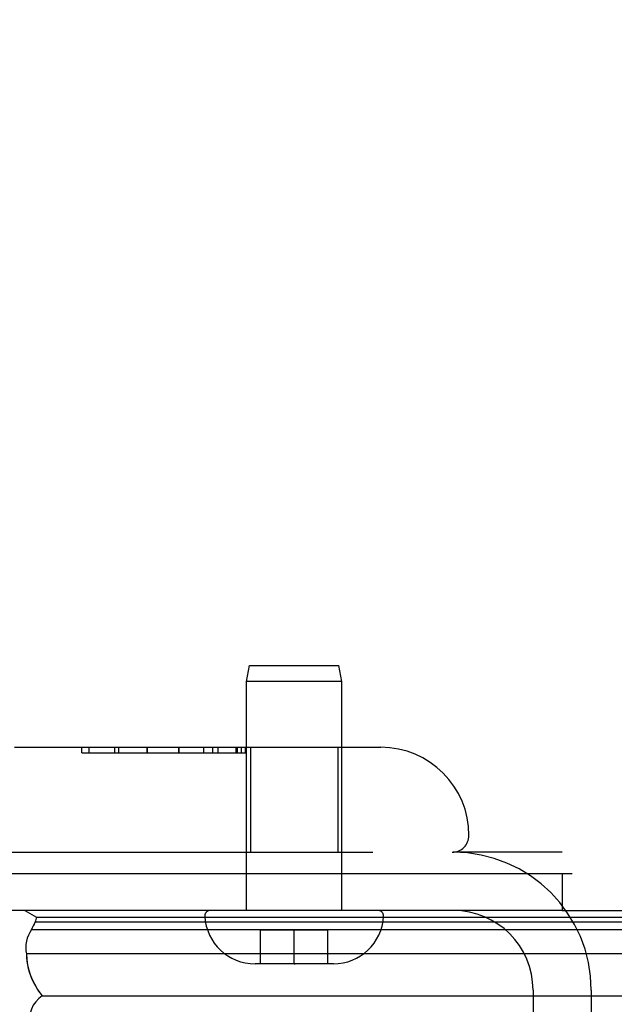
# Model space of a CAD drawing. Header units: inches. Extents: x 0 to 179, y 0 to 116.
# Tile 153 of 234: x 33.42 to 34.49, y 97.06 to 98.82. Entities that reach past the tile are written whole.
import ezdxf

# ---------------------------------------------------------------- set-up
doc = ezdxf.new("R2010")
doc.units = ezdxf.units.IN
doc.header["$LTSCALE"] = 9.842105
doc.header["$MEASUREMENT"] = 0
doc.linetypes.add('HIDDEN', pattern=[0.2, 0.1, -0.1])
doc.layers.get('0').update_dxf_attribs({"linetype": 'CONTINUOUS'})
doc.layers.add('DEFAULT_2', color=8, linetype='HIDDEN')
doc.layers.add('LEFTHAND_DOOR_ASSEMBLY', color=7, linetype='CONTINUOUS')

msp = doc.modelspace()

# ---------------------------------------------------------------- linework, layer by layer
at = {"color": 7, "linetype": 'Continuous'}
for p, q in [((32.809, 97.2969), (34.4103, 97.2969)), ((34.3925, 97.2969), (34.3925, 97.2309)), ((34.4445, 97.2309), (78.9445, 97.2309))]:
    msp.add_line(p, q, dxfattribs=at)
at = {"color": 3, "linetype": 'Continuous'}
msp.add_line((34.3925, 97.2309), (32.9205, 97.2309), dxfattribs=at)
at = {"layer": 'DEFAULT_2', "color": 8, "linetype": 'HIDDEN'}
for p, q in [((34.3925, 97.3349), (34.198, 97.3349)), ((34.3405, 97.0884), (34.3405, 96.8258)), ((34.4445, 97.0884), (34.4445, 96.8258))]:
    msp.add_line(p, q, dxfattribs=at)
for radius in [0.2465, 0.1425]:
    msp.add_arc((34.198, 97.0884), radius, 0, 90, dxfattribs=at)
at = {"layer": 'LEFTHAND_DOOR_ASSEMBLY', "color": 8, "linetype": 'HIDDEN'}
for p, q in [((33.8285, 97.64), (33.8335, 97.6684)), ((33.8335, 97.6684), (33.9935, 97.6684)), ((33.9985, 97.64), (33.9935, 97.6684)), ((33.8285, 97.2309), (33.8285, 97.64)), ((33.9985, 97.64), (33.8285, 97.64)), ((33.9985, 97.2309), (33.9985, 97.64)), ((33.4135, 97.5224), (34.0685, 97.5224)), ((33.5341, 97.5124), (33.5341, 97.5224)), ((33.5341, 97.5124), (33.8262, 97.5124)), ((33.5461, 97.5224), (33.5461, 97.5124)), ((33.5925, 97.5224), (33.5925, 97.5124)), ((33.5997, 97.5224), (33.5997, 97.5124)), ((33.6508, 97.5124), (33.6508, 97.5224)), ((33.6508, 97.5124), (33.6508, 97.5224)), ((33.6509, 97.5224), (33.6509, 97.5124)), ((33.7071, 97.5124), (33.7071, 97.5224)), ((33.7071, 97.5224), (33.7071, 97.5124)), ((33.7071, 97.5224), (33.7071, 97.5124)), ((33.7516, 97.5224), (33.7516, 97.5124)), ((33.7676, 97.5224), (33.7676, 97.5124)), ((33.7771, 97.5224), (33.7771, 97.5124)), ((33.8091, 97.5224), (33.8091, 97.5124)), ((33.8115, 97.5224), (33.8115, 97.5124)), ((33.8187, 97.5224), (33.8187, 97.5124)), ((33.826, 97.5224), (33.826, 97.5124)), ((33.8262, 97.5124), (33.8262, 97.5224)), ((33.8355, 97.5224), (33.8355, 97.3349)), ((33.9915, 97.5224), (33.9915, 97.3349)), ((33.0697, 97.3349), (34.196, 97.3349)), ((34.0633, 97.2309), (33.7636, 97.2309)), ((33.8535, 97.1354), (33.8535, 97.1954)), ((33.9735, 97.1954), (33.8535, 97.1954)), ((33.9135, 97.1354), (33.9135, 97.1954)), ((33.9735, 97.1354), (33.9735, 97.1954)), ((33.9835, 97.1354), (33.8435, 97.1354)), ((33.9135, 97.1354), (33.9153, 97.1354))]:
    msp.add_line(p, q, dxfattribs=at)
at = {"layer": 'LEFTHAND_DOOR_ASSEMBLY', "color": 7, "linetype": 'Continuous'}
for p, q in [((33.4321, 97.2309), (33.4529, 97.219)), ((34.3925, 97.2309), (34.4445, 97.2309)), ((33.4529, 97.219), (56.06, 97.219)), ((33.4438, 97.1965), (56.0691, 97.1965)), ((33.4484, 97.2062), (33.4469, 97.2034)), ((33.4505, 97.2102), (33.4484, 97.2062)), ((33.4505, 97.2102), (56.0624, 97.2102)), ((56.0781, 97.1532), (33.4348, 97.1532)), ((33.4632, 97.078), (56.0497, 97.078))]:
    msp.add_line(p, q, dxfattribs=at)
for points in [[(33.4469, 97.2034), (33.4453, 97.2), (33.4438, 97.1965)], [(33.4348, 97.1532), (33.435, 97.1467), (33.4357, 97.1402), (33.4367, 97.1337), (33.4381, 97.1273), (33.4399, 97.1209), (33.4421, 97.1145), (33.4446, 97.1082), (33.4476, 97.102), (33.451, 97.0959), (33.4547, 97.0898), (33.4588, 97.0838), (33.4632, 97.078)]]:
    msp.add_lwpolyline(points, dxfattribs=at)
at = {"layer": 'LEFTHAND_DOOR_ASSEMBLY', "color": 8, "linetype": 'HIDDEN'}
for centre, radius, start, end in [((33.7547, 98.2734), 1.4365, 0, 90), ((33.7547, 98.2734), 1.249, 0, 90), ((34.0685, 97.3649), 0.1575, 0, 90), ((34.196, 97.3649), 0.03, 270, 360), ((33.7636, 97.2209), 0.01, 90, 183.2246), ((34.0633, 97.2209), 0.01, 356.7754, 90), ((33.8435, 97.2254), 0.09, 183.2246, 270), ((33.9835, 97.2254), 0.09, 270, 356.7754)]:
    msp.add_arc(centre, radius, start, end, dxfattribs=at)
at = {"layer": 'LEFTHAND_DOOR_ASSEMBLY', "color": 7, "linetype": 'Continuous'}
for centre, radius, start, end in [((33.4804, 97.2069), 0.03, 156.2022, 173.588), ((33.4906, 97.1643), 0.0569, 145.4331, 191.2885), ((33.4902, 97.0359), 0.05, 122.6718, 264.7383)]:
    msp.add_arc(centre, radius, start, end, dxfattribs=at)
for start_param, end_param in [(2.795492, 2.881148), (-3.140119, -2.674506)]:
    msp.add_ellipse((33.6998, 97.1534), major_axis=(0.265, 0), ratio=0.632157, start_param=start_param, end_param=end_param, dxfattribs=at)

doc.saveas('drawing.dxf')
